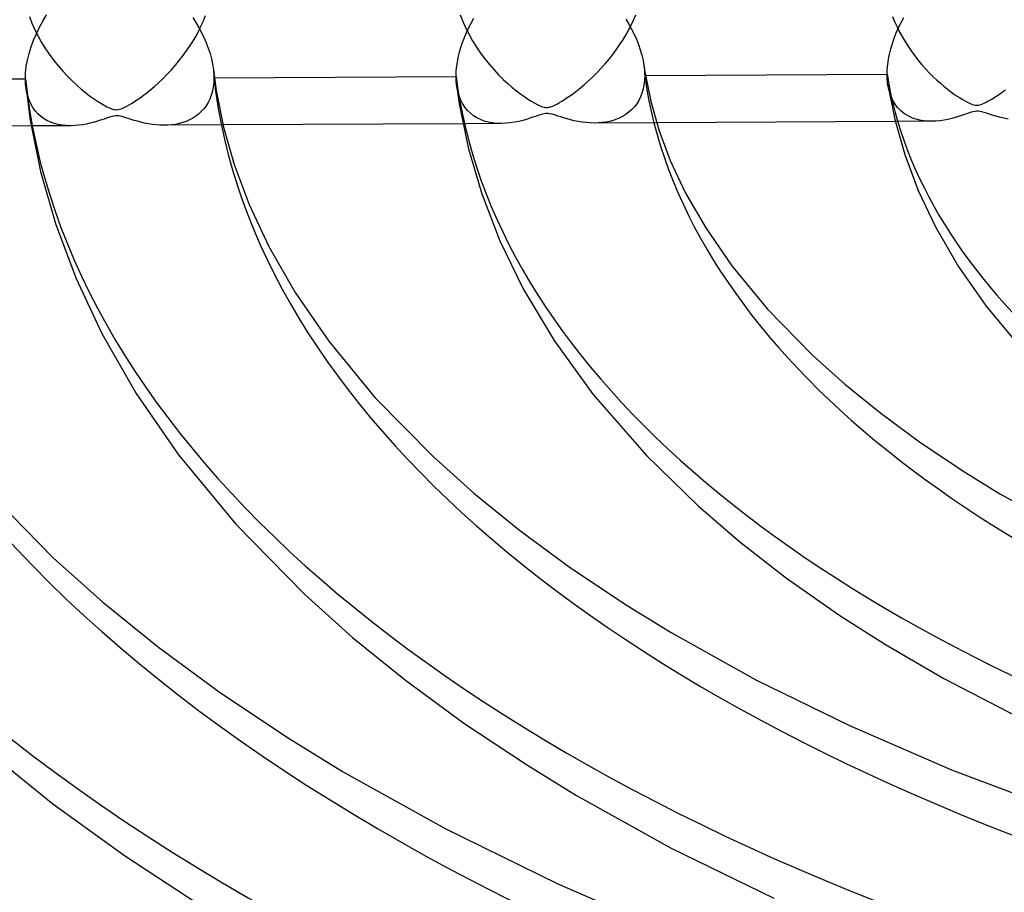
# Model space of a CAD drawing. Header units: millimetres. Extents: x -749 to 749, y -776 to 793.
# Tile 37 of 76: x -119 to -67, y 468 to 514. Entities that reach past the tile are written whole.
import ezdxf

# ---------------------------------------------------------------- set-up
doc = ezdxf.new("R2010")
doc.units = ezdxf.units.MM
doc.layers.add('HIDDEN', color=7, linetype='Continuous')
doc.layers.add('THICK', color=7, linetype='Continuous')

msp = doc.modelspace()

# ---------------------------------------------------------------- linework, layer by layer
at = {"layer": 'HIDDEN'}
for p, q in [((-118.611, 514.582), (-118.477, 514.232)), ((-109.393, 514.352), (-109.28, 514.636)), ((-95.782, 514.678), (-95.646, 514.324)), ((-86.599, 514.403), (-86.483, 514.682)), ((-72.875, 514.596), (-72.761, 514.316)), ((-118.477, 514.232), (-118.324, 513.885)), ((-109.655, 513.798), (-109.519, 514.072)), ((-109.519, 514.072), (-109.393, 514.352)), ((-95.646, 514.324), (-95.491, 513.973)), ((-95.491, 513.973), (-95.317, 513.629)), ((-86.865, 513.86), (-86.727, 514.129)), ((-86.727, 514.129), (-86.599, 514.403)), ((-72.761, 514.316), (-72.635, 514.038)), ((-72.635, 514.038), (-72.498, 513.765)), ((-118.324, 513.885), (-118.152, 513.544)), ((-118.152, 513.544), (-117.964, 513.21)), ((-109.957, 513.267), (-109.801, 513.53)), ((-109.801, 513.53), (-109.655, 513.798)), ((-95.317, 513.629), (-95.127, 513.292)), ((-87.17, 513.336), (-87.013, 513.596)), ((-87.013, 513.596), (-86.865, 513.86)), ((-72.498, 513.765), (-72.351, 513.496)), ((-72.351, 513.496), (-72.194, 513.233)), ((-117.964, 513.21), (-117.762, 512.884)), ((-110.298, 512.751), (-110.123, 513.007)), ((-110.123, 513.007), (-109.957, 513.267)), ((-95.127, 513.292), (-94.922, 512.964)), ((-94.922, 512.964), (-94.705, 512.646)), ((-87.515, 512.826), (-87.338, 513.079)), ((-87.338, 513.079), (-87.17, 513.336)), ((-72.194, 513.233), (-72.029, 512.975)), ((-72.029, 512.975), (-71.857, 512.725)), ((-117.762, 512.884), (-117.547, 512.568)), ((-117.547, 512.568), (-117.32, 512.262)), ((-110.676, 512.251), (-110.482, 512.499)), ((-110.482, 512.499), (-110.298, 512.751)), ((-94.705, 512.646), (-94.476, 512.338)), ((-87.897, 512.33), (-87.702, 512.576)), ((-87.702, 512.576), (-87.515, 512.826)), ((-71.857, 512.725), (-71.677, 512.481)), ((-71.677, 512.481), (-71.491, 512.245)), ((-117.32, 512.262), (-117.083, 511.967)), ((-117.083, 511.967), (-116.839, 511.686)), ((-111.088, 511.769), (-110.878, 512.008)), ((-110.878, 512.008), (-110.676, 512.251)), ((-94.476, 512.338), (-94.238, 512.043)), ((-94.238, 512.043), (-93.992, 511.761)), ((-88.531, 511.622), (-88.312, 511.852)), ((-88.312, 511.852), (-88.101, 512.089)), ((-88.101, 512.089), (-87.897, 512.33)), ((-86.045, 511.986), (-86.034, 511.897)), ((-86.034, 511.897), (-86.024, 511.809)), ((-71.491, 512.245), (-71.299, 512.017)), ((-71.299, 512.017), (-71.105, 511.798)), ((-116.839, 511.686), (-116.593, 511.422)), ((-116.593, 511.422), (-116.348, 511.178)), ((-111.529, 511.31), (-111.305, 511.536)), ((-111.305, 511.536), (-111.088, 511.769)), ((-108.862, 511.774), (-108.855, 511.701)), ((-108.855, 511.701), (-108.848, 511.628)), ((-108.848, 511.628), (-108.843, 511.556)), ((-108.837, 511.34), (-108.846, 511.095)), ((-108.843, 511.556), (-108.84, 511.484)), ((-108.84, 511.484), (-108.838, 511.412)), ((-108.838, 511.412), (-108.837, 511.34)), ((-108.837, 511.34), (-108.81, 511.341)), ((-93.992, 511.761), (-93.745, 511.498)), ((-93.745, 511.498), (-93.499, 511.255)), ((-88.97, 511.196), (-88.752, 511.401)), ((-88.752, 511.401), (-88.531, 511.622)), ((-86.024, 511.809), (-86.017, 511.721)), ((-86.017, 511.721), (-86.012, 511.633)), ((-86.008, 511.46), (-86.017, 511.212)), ((-86.012, 511.633), (-86.009, 511.546)), ((-86.009, 511.546), (-86.008, 511.46)), ((-86.008, 511.46), (-85.964, 511.46)), ((-71.105, 511.798), (-70.91, 511.592)), ((-70.91, 511.592), (-70.717, 511.399)), ((-70.717, 511.399), (-70.525, 511.219)), ((-118.768, 510.647), (-118.807, 510.908)), ((-116.348, 511.178), (-116.106, 510.953)), ((-116.106, 510.953), (-115.87, 510.747)), ((-112.177, 510.723), (-111.968, 510.902)), ((-111.968, 510.902), (-111.752, 511.097)), ((-111.752, 511.097), (-111.529, 511.31)), ((-108.872, 510.859), (-108.916, 510.634)), ((-108.846, 511.095), (-108.872, 510.859)), ((-95.928, 510.682), (-95.975, 510.96)), ((-93.499, 511.255), (-93.258, 511.032)), ((-93.258, 511.032), (-93.021, 510.828)), ((-93.021, 510.828), (-92.793, 510.643)), ((-89.582, 510.676), (-89.386, 510.834)), ((-89.386, 510.834), (-89.181, 511.007)), ((-89.181, 511.007), (-88.97, 511.196)), ((-86.044, 510.975), (-86.088, 510.749)), ((-86.017, 511.212), (-86.044, 510.975)), ((-73.072, 510.724), (-73.121, 510.972)), ((-70.525, 511.219), (-70.337, 511.05)), ((-70.337, 511.05), (-70.153, 510.894)), ((-70.153, 510.894), (-69.974, 510.75)), ((-118.71, 510.4), (-118.768, 510.647)), ((-118.633, 510.17), (-118.71, 510.4)), ((-115.87, 510.747), (-115.64, 510.559)), ((-115.64, 510.559), (-115.419, 510.39)), ((-115.419, 510.39), (-115.209, 510.24)), ((-112.915, 510.166), (-112.748, 510.282)), ((-112.748, 510.282), (-112.569, 510.414)), ((-112.569, 510.414), (-112.378, 510.561)), ((-112.378, 510.561), (-112.177, 510.723)), ((-108.976, 510.42), (-109.053, 510.217)), ((-108.916, 510.634), (-108.976, 510.42)), ((-95.859, 510.424), (-95.928, 510.682)), ((-95.77, 510.188), (-95.859, 510.424)), ((-92.793, 510.643), (-92.574, 510.477)), ((-92.574, 510.477), (-92.366, 510.329)), ((-92.366, 510.329), (-92.172, 510.2)), ((-90.259, 510.191), (-90.108, 510.29)), ((-90.108, 510.29), (-89.944, 510.404)), ((-89.944, 510.404), (-89.768, 510.533)), ((-89.768, 510.533), (-89.582, 510.676)), ((-86.228, 510.332), (-86.322, 510.143)), ((-86.15, 510.534), (-86.228, 510.332)), ((-86.088, 510.749), (-86.15, 510.534)), ((-73.006, 510.493), (-73.072, 510.724)), ((-72.922, 510.281), (-73.006, 510.493)), ((-72.824, 510.087), (-72.922, 510.281)), ((-69.974, 510.75), (-69.801, 510.618)), ((-69.801, 510.618), (-69.636, 510.498)), ((-69.636, 510.498), (-69.478, 510.39)), ((-69.478, 510.39), (-69.33, 510.293)), ((-69.33, 510.293), (-69.19, 510.207)), ((-67.604, 510.218), (-67.483, 510.294)), ((-67.483, 510.294), (-67.35, 510.381)), ((-67.35, 510.381), (-67.205, 510.479)), ((-67.205, 510.479), (-67.05, 510.59)), ((-67.05, 510.59), (-66.885, 510.712)), ((-118.539, 509.959), (-118.633, 510.17)), ((-118.428, 509.766), (-118.539, 509.959)), ((-118.303, 509.593), (-118.428, 509.766)), ((-115.209, 510.24), (-115.012, 510.107)), ((-115.012, 510.107), (-114.828, 509.991)), ((-114.828, 509.991), (-114.658, 509.892)), ((-114.658, 509.892), (-114.503, 509.809)), ((-114.503, 509.809), (-114.366, 509.745)), ((-113.658, 509.736), (-113.553, 509.785)), ((-113.553, 509.785), (-113.443, 509.842)), ((-113.443, 509.842), (-113.331, 509.904)), ((-113.331, 509.904), (-113.208, 509.977)), ((-113.208, 509.977), (-113.069, 510.064)), ((-113.069, 510.064), (-112.915, 510.166)), ((-109.251, 509.855), (-109.37, 509.695)), ((-109.145, 510.029), (-109.251, 509.855)), ((-109.053, 510.217), (-109.145, 510.029)), ((-95.662, 509.974), (-95.77, 510.188)), ((-95.537, 509.782), (-95.662, 509.974)), ((-95.398, 509.611), (-95.537, 509.782)), ((-92.172, 510.2), (-91.991, 510.088)), ((-91.991, 510.088), (-91.825, 509.993)), ((-91.825, 509.993), (-91.674, 509.914)), ((-91.674, 509.914), (-91.542, 509.853)), ((-91.542, 509.853), (-91.432, 509.811)), ((-91.432, 509.811), (-91.34, 509.785)), ((-91.34, 509.785), (-91.259, 509.772)), ((-91.259, 509.772), (-91.181, 509.77)), ((-91.181, 509.77), (-91.106, 509.777)), ((-91.106, 509.777), (-91.029, 509.794)), ((-91.029, 509.794), (-90.941, 509.822)), ((-90.941, 509.822), (-90.843, 509.862)), ((-90.843, 509.862), (-90.737, 509.912)), ((-90.737, 509.912), (-90.627, 509.97)), ((-90.627, 509.97), (-90.516, 510.033)), ((-90.516, 510.033), (-90.395, 510.105)), ((-90.395, 510.105), (-90.259, 510.191)), ((-86.551, 509.81), (-86.683, 509.665)), ((-86.43, 509.969), (-86.551, 509.81)), ((-86.322, 510.143), (-86.43, 509.969)), ((-72.712, 509.91), (-72.824, 510.087)), ((-72.587, 509.752), (-72.712, 509.91)), ((-69.19, 510.207), (-69.059, 510.131)), ((-69.059, 510.131), (-68.937, 510.065)), ((-68.937, 510.065), (-68.825, 510.009)), ((-68.825, 510.009), (-68.725, 509.965)), ((-68.725, 509.965), (-68.639, 509.933)), ((-68.639, 509.933), (-68.566, 509.911)), ((-68.566, 509.911), (-68.499, 509.897)), ((-68.499, 509.897), (-68.438, 509.89)), ((-68.438, 509.89), (-68.377, 509.889)), ((-68.377, 509.889), (-68.315, 509.895)), ((-68.315, 509.895), (-68.25, 509.908)), ((-68.25, 509.908), (-68.179, 509.929)), ((-68.179, 509.929), (-68.098, 509.959)), ((-68.098, 509.959), (-68.009, 509.997)), ((-68.009, 509.997), (-67.914, 510.044)), ((-67.914, 510.044), (-67.815, 510.096)), ((-67.815, 510.096), (-67.713, 510.154)), ((-67.713, 510.154), (-67.604, 510.218)), ((-118.166, 509.44), (-118.303, 509.593)), ((-118.017, 509.304), (-118.166, 509.44)), ((-117.856, 509.185), (-118.017, 509.304)), ((-114.422, 509.237), (-114.534, 509.199)), ((-114.319, 509.271), (-114.422, 509.237)), ((-114.366, 509.745), (-114.252, 509.699)), ((-114.226, 509.298), (-114.319, 509.271)), ((-114.252, 509.699), (-114.157, 509.67)), ((-114.145, 509.317), (-114.226, 509.298)), ((-114.157, 509.67), (-114.074, 509.655)), ((-114.073, 509.329), (-114.145, 509.317)), ((-114.074, 509.655), (-113.996, 509.65)), ((-114.006, 509.334), (-114.073, 509.329)), ((-113.939, 509.333), (-114.006, 509.334)), ((-113.996, 509.65), (-113.92, 509.655)), ((-113.87, 509.325), (-113.939, 509.333)), ((-113.92, 509.655), (-113.843, 509.671)), ((-113.796, 509.311), (-113.87, 509.325)), ((-113.843, 509.671), (-113.756, 509.697)), ((-113.712, 509.29), (-113.796, 509.311)), ((-113.756, 509.697), (-113.658, 509.736)), ((-113.614, 509.262), (-113.712, 509.29)), ((-113.5, 509.225), (-113.614, 509.262)), ((-109.795, 509.301), (-109.957, 509.198)), ((-109.643, 509.418), (-109.795, 509.301)), ((-109.501, 509.55), (-109.643, 509.418)), ((-109.37, 509.695), (-109.501, 509.55)), ((-95.245, 509.461), (-95.398, 509.611)), ((-95.08, 509.331), (-95.245, 509.461)), ((-94.904, 509.22), (-95.08, 509.331)), ((-91.933, 509.25), (-92.093, 509.197)), ((-91.794, 509.298), (-91.933, 509.25)), ((-91.666, 509.342), (-91.794, 509.298)), ((-91.543, 509.383), (-91.666, 509.342)), ((-91.428, 509.417), (-91.543, 509.383)), ((-91.327, 509.44), (-91.428, 509.417)), ((-91.237, 509.452), (-91.327, 509.44)), ((-91.148, 509.452), (-91.237, 509.452)), ((-91.053, 509.441), (-91.148, 509.452)), ((-90.949, 509.419), (-91.053, 509.441)), ((-90.842, 509.389), (-90.949, 509.419)), ((-90.729, 509.354), (-90.842, 509.389)), ((-90.601, 509.312), (-90.729, 509.354)), ((-90.457, 509.265), (-90.601, 509.312)), ((-90.297, 509.215), (-90.457, 509.265)), ((-87.144, 509.314), (-87.316, 509.225)), ((-86.981, 509.417), (-87.144, 509.314)), ((-86.827, 509.534), (-86.981, 509.417)), ((-86.683, 509.665), (-86.827, 509.534)), ((-72.45, 509.61), (-72.587, 509.752)), ((-72.304, 509.487), (-72.45, 509.61)), ((-72.147, 509.379), (-72.304, 509.487)), ((-71.982, 509.287), (-72.147, 509.379)), ((-71.808, 509.21), (-71.982, 509.287)), ((-69.546, 509.238), (-69.735, 509.187)), ((-69.371, 509.291), (-69.546, 509.238)), ((-69.211, 509.343), (-69.371, 509.291)), ((-69.067, 509.392), (-69.211, 509.343)), ((-68.94, 509.436), (-69.067, 509.392)), ((-68.821, 509.477), (-68.94, 509.436)), ((-68.706, 509.514), (-68.821, 509.477)), ((-68.6, 509.544), (-68.706, 509.514)), ((-68.506, 509.563), (-68.6, 509.544)), ((-68.42, 509.572), (-68.506, 509.563)), ((-68.333, 509.57), (-68.42, 509.572)), ((-68.241, 509.558), (-68.333, 509.57)), ((-68.139, 509.536), (-68.241, 509.558)), ((-68.025, 509.503), (-68.139, 509.536)), ((-67.898, 509.463), (-68.025, 509.503)), ((-67.752, 509.415), (-67.898, 509.463)), ((-67.586, 509.362), (-67.752, 509.415)), ((-67.4, 509.306), (-67.586, 509.362)), ((-67.197, 509.25), (-67.4, 509.306)), ((-66.979, 509.197), (-67.197, 509.25)), ((-116.421, 508.801), (-118.516, 508.79)), ((-117.682, 509.081), (-117.856, 509.185)), ((-117.497, 508.994), (-117.682, 509.081)), ((-117.3, 508.923), (-117.497, 508.994)), ((-117.093, 508.868), (-117.3, 508.923)), ((-116.874, 508.83), (-117.093, 508.868)), ((-116.647, 508.807), (-116.874, 508.83)), ((-116.418, 508.801), (-116.647, 508.807)), ((-116.203, 508.808), (-116.418, 508.801)), ((-115.992, 508.827), (-116.203, 508.808)), ((-115.788, 508.855), (-115.992, 508.827)), ((-115.592, 508.891), (-115.788, 508.855)), ((-115.405, 508.932), (-115.592, 508.891)), ((-115.228, 508.977), (-115.405, 508.932)), ((-115.064, 509.024), (-115.228, 508.977)), ((-114.912, 509.071), (-115.064, 509.024)), ((-114.775, 509.116), (-114.912, 509.071)), ((-114.651, 509.158), (-114.775, 509.116)), ((-114.534, 509.199), (-114.651, 509.158)), ((-113.37, 509.183), (-113.5, 509.225)), ((-113.224, 509.136), (-113.37, 509.183)), ((-113.063, 509.086), (-113.224, 509.136)), ((-112.89, 509.036), (-113.063, 509.086)), ((-112.705, 508.987), (-112.89, 509.036)), ((-112.509, 508.942), (-112.705, 508.987)), ((-112.304, 508.902), (-112.509, 508.942)), ((-112.096, 508.87), (-112.304, 508.902)), ((-111.89, 508.846), (-112.096, 508.87)), ((-111.687, 508.832), (-111.89, 508.846)), ((-111.486, 508.827), (-111.687, 508.832)), ((-111.278, 508.832), (-111.486, 508.827)), ((-108.35, 508.843), (-111.459, 508.827)), ((-111.073, 508.848), (-111.278, 508.832)), ((-110.873, 508.876), (-111.073, 508.848)), ((-110.678, 508.915), (-110.873, 508.876)), ((-110.488, 508.967), (-110.678, 508.915)), ((-110.304, 509.031), (-110.488, 508.967)), ((-110.127, 509.108), (-110.304, 509.031)), ((-109.957, 509.198), (-110.127, 509.108)), ((-93.615, 508.92), (-95.637, 508.91)), ((-94.716, 509.127), (-94.904, 509.22)), ((-94.517, 509.051), (-94.716, 509.127)), ((-94.306, 508.993), (-94.517, 509.051)), ((-94.085, 508.951), (-94.306, 508.993)), ((-93.853, 508.927), (-94.085, 508.951)), ((-93.612, 508.92), (-93.853, 508.927)), ((-93.371, 508.93), (-93.612, 508.92)), ((-93.13, 508.954), (-93.371, 508.93)), ((-92.898, 508.99), (-93.13, 508.954)), ((-92.676, 509.035), (-92.898, 508.99)), ((-92.466, 509.086), (-92.676, 509.035)), ((-92.271, 509.141), (-92.466, 509.086)), ((-92.093, 509.197), (-92.271, 509.141)), ((-90.123, 509.164), (-90.297, 509.215)), ((-89.936, 509.115), (-90.123, 509.164)), ((-89.737, 509.068), (-89.936, 509.115)), ((-89.527, 509.026), (-89.737, 509.068)), ((-89.312, 508.992), (-89.527, 509.026)), ((-89.098, 508.967), (-89.312, 508.992)), ((-88.887, 508.951), (-89.098, 508.967)), ((-88.679, 508.946), (-88.887, 508.951)), ((-88.47, 508.951), (-88.679, 508.946)), ((-85.376, 508.963), (-88.654, 508.946)), ((-88.266, 508.967), (-88.47, 508.951)), ((-88.065, 508.995), (-88.266, 508.967)), ((-87.869, 509.034), (-88.065, 508.995)), ((-87.679, 509.085), (-87.869, 509.034)), ((-87.494, 509.148), (-87.679, 509.085)), ((-87.316, 509.225), (-87.494, 509.148)), ((-70.806, 509.04), (-72.731, 509.03)), ((-71.624, 509.148), (-71.808, 509.21)), ((-71.431, 509.099), (-71.624, 509.148)), ((-71.23, 509.065), (-71.431, 509.099)), ((-71.02, 509.045), (-71.23, 509.065)), ((-70.802, 509.04), (-71.02, 509.045)), ((-70.586, 509.047), (-70.802, 509.04)), ((-70.365, 509.068), (-70.586, 509.047)), ((-70.146, 509.1), (-70.365, 509.068)), ((-69.935, 509.141), (-70.146, 509.1)), ((-69.735, 509.187), (-69.935, 509.141)), ((-66.754, 509.151), (-66.979, 509.197))]:
    msp.add_line(p, q, dxfattribs=at)
for centre, major_axis, start_param, end_param in [((0, 514.419), (-456, 0), 0, 2.617994), ((0, 514.41), (-109.01, 0), 0.056355, 1.001314), ((0, 514.41), (-86.21, 0), 0.068502, 0.989167), ((0, 514.41), (-200.21, 0), 0.035448, 1.022221), ((0, 514.41), (-177.41, 0), 0.038659, 1.019011), ((0, 514.41), (-154.61, 0), 0.042817, 1.014852), ((0, 514.41), (-131.81, 0), 0.048414, 1.009255), ((0, 514.41), (-223.01, 0), 0.032894, 1.024775)]:
    msp.add_ellipse(centre, major_axis=major_axis, ratio=0.5, start_param=start_param, end_param=end_param, dxfattribs=at)
at = {"layer": 'THICK'}
for p, q in [((-117.895, 514.349), (-117.7, 514.675)), ((-109.954, 514.529), (-109.791, 514.272)), ((-95.242, 514.17), (-95.059, 514.506)), ((-72.421, 514.275), (-72.28, 514.543)), ((-118.242, 513.675), (-118.076, 514.016)), ((-118.076, 514.016), (-117.895, 514.349)), ((-109.791, 514.272), (-109.639, 514.01)), ((-109.639, 514.01), (-109.496, 513.743)), ((-95.409, 513.826), (-95.242, 514.17)), ((-87.005, 514.444), (-86.851, 514.186)), ((-86.851, 514.186), (-86.706, 513.924)), ((-72.675, 513.725), (-72.553, 514.002)), ((-72.553, 514.002), (-72.421, 514.275)), ((-118.39, 513.33), (-118.242, 513.675)), ((-109.496, 513.743), (-109.363, 513.47)), ((-109.363, 513.47), (-109.242, 513.191)), ((-95.69, 513.124), (-95.559, 513.477)), ((-95.559, 513.477), (-95.409, 513.826)), ((-86.706, 513.924), (-86.571, 513.656)), ((-86.571, 513.656), (-86.448, 513.383)), ((-72.882, 513.165), (-72.785, 513.446)), ((-72.785, 513.446), (-72.675, 513.725)), ((-118.627, 512.632), (-118.519, 512.981)), ((-118.519, 512.981), (-118.39, 513.33)), ((-109.242, 513.191), (-109.134, 512.909)), ((-109.134, 512.909), (-109.04, 512.624)), ((-95.8, 512.77), (-95.69, 513.124)), ((-86.448, 513.383), (-86.336, 513.105)), ((-86.336, 513.105), (-86.239, 512.825)), ((-72.966, 512.883), (-72.882, 513.165)), ((-118.714, 512.284), (-118.627, 512.632)), ((-109.04, 512.624), (-108.963, 512.339)), ((-95.951, 512.072), (-95.888, 512.418)), ((-95.888, 512.418), (-95.8, 512.77)), ((-86.239, 512.825), (-86.157, 512.544)), ((-86.157, 512.544), (-86.092, 512.263)), ((-73.091, 512.325), (-73.036, 512.602)), ((-73.036, 512.602), (-72.966, 512.883)), ((-118.813, 511.611), (-118.776, 511.943)), ((-118.776, 511.943), (-118.714, 512.284)), ((-108.963, 512.339), (-108.903, 512.055)), ((-108.903, 512.055), (-108.862, 511.774)), ((-95.989, 511.735), (-95.951, 512.072)), ((-86.092, 512.263), (-86.045, 511.986)), ((-86.044, 511.983), (-85.984, 511.576)), ((-73.155, 511.787), (-73.131, 512.053)), ((-73.131, 512.053), (-73.091, 512.325)), ((-118.826, 511.288), (-118.813, 511.611)), ((-108.862, 511.77), (-108.713, 510.672)), ((-108.81, 511.341), (-96.002, 511.408)), ((-96.002, 511.408), (-95.989, 511.735)), ((-96.002, 511.331), (-96.002, 511.408)), ((-95.999, 511.254), (-96.002, 511.331)), ((-85.984, 511.576), (-85.689, 510.105)), ((-85.964, 511.46), (-73.163, 511.527)), ((-73.163, 511.527), (-73.155, 511.787)), ((-73.162, 511.431), (-73.163, 511.527)), ((-73.158, 511.336), (-73.162, 511.431)), ((-73.153, 511.242), (-73.158, 511.336)), ((-131.636, 511.221), (-118.826, 511.288)), ((-118.825, 511.223), (-118.826, 511.288)), ((-118.824, 511.159), (-118.825, 511.223)), ((-118.821, 511.095), (-118.824, 511.159)), ((-118.817, 511.032), (-118.821, 511.095)), ((-118.813, 510.97), (-118.817, 511.032)), ((-118.807, 510.908), (-118.813, 510.97)), ((-118.807, 510.908), (-118.568, 509.099)), ((-95.996, 511.179), (-95.999, 511.254)), ((-95.99, 511.105), (-95.996, 511.179)), ((-95.984, 511.032), (-95.99, 511.105)), ((-95.975, 510.96), (-95.984, 511.032)), ((-95.975, 510.96), (-95.833, 509.963)), ((-73.145, 511.151), (-73.153, 511.242)), ((-73.134, 511.06), (-73.145, 511.151)), ((-73.121, 510.972), (-73.134, 511.06)), ((-73.122, 510.971), (-72.756, 509.134)), ((-108.713, 510.672), (-108.324, 508.735)), ((-95.833, 509.963), (-95.343, 507.571)), ((-85.689, 510.105), (-85.257, 508.588)), ((-118.516, 508.79), (-131.253, 508.723)), ((-118.568, 509.099), (-118.021, 506.377)), ((-95.637, 508.91), (-108.35, 508.843)), ((-108.324, 508.735), (-107.756, 506.743)), ((-72.731, 509.03), (-85.376, 508.963)), ((-72.756, 509.134), (-72.225, 507.277)), ((-85.257, 508.588), (-84.651, 506.968)), ((-95.343, 507.571), (-94.645, 505.194)), ((-72.225, 507.277), (-71.509, 505.375)), ((-107.756, 506.743), (-106.964, 504.624)), ((-84.651, 506.968), (-83.854, 505.268)), ((-118.021, 506.377), (-117.235, 503.618)), ((-94.645, 505.194), (-93.683, 502.708)), ((-83.854, 505.268), (-82.775, 503.387)), ((-71.509, 505.375), (-70.594, 503.44)), ((-106.964, 504.624), (-105.925, 502.409)), ((-117.235, 503.618), (-116.156, 500.737)), ((-82.775, 503.387), (-81.398, 501.389)), ((-70.594, 503.44), (-69.392, 501.366)), ((-93.683, 502.708), (-92.443, 500.163)), ((-105.925, 502.409), (-104.526, 499.968)), ((-81.398, 501.389), (-79.495, 499.077)), ((-69.392, 501.366), (-67.915, 499.247)), ((-116.156, 500.737), (-114.772, 497.79)), ((-104.526, 499.968), (-102.751, 497.392)), ((-92.443, 500.163), (-90.803, 497.422)), ((-79.495, 499.077), (-77.096, 496.628)), ((-67.915, 499.247), (-65.931, 496.869)), ((-114.772, 497.79), (-112.951, 494.619)), ((-102.751, 497.392), (-100.299, 494.412)), ((-90.803, 497.422), (-88.75, 494.583)), ((-77.096, 496.628), (-75.403, 495.115)), ((-75.403, 495.115), (-73.502, 493.575)), ((-112.951, 494.619), (-110.703, 491.362)), ((-100.299, 494.412), (-97.224, 491.273)), ((-88.75, 494.583), (-85.912, 491.331)), ((-73.502, 493.575), (-71.372, 492.009)), ((-71.372, 492.009), (-69.007, 490.431)), ((-110.703, 491.362), (-107.678, 487.693)), ((-97.224, 491.273), (-95.063, 489.341)), ((-85.912, 491.331), (-83.18, 488.663)), ((-69.007, 490.431), (-67.181, 489.31)), ((-121.101, 489.746), (-117.352, 485.918)), ((-95.063, 489.341), (-92.64, 487.378)), ((-67.181, 489.31), (-63.638, 487.337)), ((-83.18, 488.663), (-80.961, 486.755)), ((-107.678, 487.693), (-104.017, 483.962)), ((-92.64, 487.378), (-89.931, 485.387)), ((-80.961, 486.755), (-78.492, 484.838)), ((-117.352, 485.918), (-114.722, 483.567)), ((-89.931, 485.387), (-86.928, 483.383)), ((-78.492, 484.838), (-75.674, 482.866)), ((-104.017, 483.962), (-101.483, 481.7)), ((-114.722, 483.567), (-111.778, 481.182)), ((-86.928, 483.383), (-84.596, 481.952)), ((-75.674, 482.866), (-73.247, 481.314)), ((-101.483, 481.7), (-98.68, 479.433)), ((-84.596, 481.952), (-80.113, 479.456)), ((-111.778, 481.182), (-108.49, 478.765)), ((-73.247, 481.314), (-70.163, 479.523)), ((-70.163, 479.523), (-65.594, 477.15)), ((-98.68, 479.433), (-95.585, 477.163)), ((-80.113, 479.456), (-75.16, 477.024)), ((-108.49, 478.765), (-104.849, 476.336)), ((-95.585, 477.163), (-92.22, 474.922)), ((-75.16, 477.024), (-69.75, 474.69)), ((-104.849, 476.336), (-102.012, 474.594)), ((-120.77, 475.612), (-117.364, 472.89)), ((-92.22, 474.922), (-89.613, 473.324)), ((-102.012, 474.594), (-96.588, 471.575)), ((-69.75, 474.69), (-63.906, 472.487)), ((-89.613, 473.324), (-84.597, 470.538)), ((-117.364, 472.89), (-113.576, 470.147)), ((-96.588, 471.575), (-90.601, 468.636)), ((-113.576, 470.147), (-109.67, 467.577)), ((-84.597, 470.538), (-79.168, 467.882)), ((-90.601, 468.636), (-84.069, 465.819))]:
    msp.add_line(p, q, dxfattribs=at)
for centre, major_axis, start_param, end_param in [((0, 518.749), (506, 0), -3.141592, -0.523599), ((0, 518.749), (-451, 0), 0, 2.617994), ((0, 514.419), (-506, 0), 0, 2.617994), ((0, 514.41), (96.19, 0), -3.079117, -2.163213), ((0, 514.41), (73.39, 0), -3.062939, -2.184644), ((0, 514.41), (210.19, 0), -3.10733, -2.125869), ((0, 514.41), (187.39, 0), -3.104435, -2.1297), ((0, 514.41), (164.59, 0), -3.100737, -2.134593), ((0, 514.41), (141.79, 0), -3.09585, -2.141061), ((0, 514.41), (118.99, 0), -3.089088, -2.150011)]:
    msp.add_ellipse(centre, major_axis=major_axis, ratio=0.5, start_param=start_param, end_param=end_param, dxfattribs=at)

doc.saveas('drawing.dxf')
